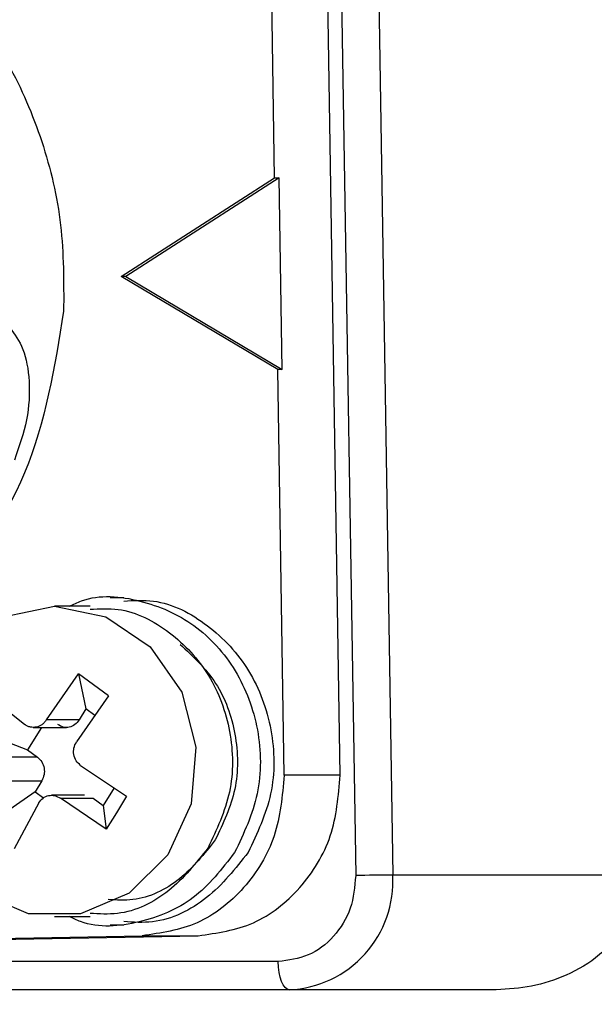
# Model space of a CAD drawing. Header units: millimetres. Extents: x 2719 to 13968, y 3953 to 13921.
# Tile 72 of 160: x 5162 to 5172, y 8603 to 8620. Entities that reach past the tile are written whole.
import ezdxf

# ---------------------------------------------------------------- set-up
doc = ezdxf.new("R2010")
doc.units = ezdxf.units.MM

msp = doc.modelspace()

# ---------------------------------------------------------------- linework, layer by layer
at = {"color": 7, "linetype": 'Continuous', "lineweight": 25}
for p, q in [((5167.417, 8625.936), (5167.753, 8604.939)), ((5168.074, 8625.945), (5168.41, 8604.947)), ((5166.315, 8617.315), (5166.199, 8624.513)), ((5167.48, 8606.718), (5167.195, 8624.513)), ((5163.591, 8615.563), (5166.315, 8617.315)), ((5166.394, 8617.315), (5163.671, 8615.563)), ((5166.315, 8617.315), (5166.394, 8617.315)), ((5166.449, 8613.916), (5166.394, 8617.315)), ((5166.369, 8613.916), (5163.591, 8615.563)), ((5163.671, 8615.563), (5163.591, 8615.563)), ((5163.671, 8615.563), (5166.449, 8613.916)), ((5166.484, 8606.718), (5166.369, 8613.916)), ((5166.449, 8613.916), (5166.369, 8613.916)), ((5163.638, 8609.863), (5163.397, 8609.863)), ((5161.496, 8609.528), (5162.407, 8609.713)), ((5163.041, 8609.713), (5162.407, 8609.713)), ((5162.407, 8609.713), (5163.318, 8609.528)), ((5163.318, 8609.528), (5164.106, 8608.996)), ((5164.106, 8608.996), (5164.665, 8608.189)), ((5162.265, 8607.698), (5162.833, 8608.514)), ((5163.098, 8608.323), (5162.833, 8608.514)), ((5162.833, 8608.514), (5162.966, 8607.892)), ((5163.365, 8608.124), (5163.098, 8608.323)), ((5164.665, 8608.189), (5164.918, 8607.217)), ((5161.199, 8608.165), (5161.883, 8607.617)), ((5163.365, 8608.124), (5162.797, 8607.308)), ((5162.966, 8607.892), (5162.847, 8607.698)), ((5163.124, 8607.777), (5162.966, 8607.892)), ((5162.847, 8607.698), (5162.265, 8607.698)), ((5160.841, 8607.584), (5161.929, 8607.166)), ((5162.175, 8607.566), (5161.929, 8607.166)), ((5162.031, 8607.566), (5162.619, 8607.566)), ((5161.929, 8607.166), (5162.107, 8607.036)), ((5164.918, 8607.217), (5164.833, 8606.211)), ((5162.107, 8607.036), (5161.525, 8607.036)), ((5162.872, 8606.891), (5163.685, 8606.343)), ((5161.599, 8606.619), (5162.181, 8606.619)), ((5162.181, 8606.619), (5162.062, 8606.425)), ((5167.48, 8606.718), (5166.484, 8606.718)), ((5163.466, 8606.491), (5163.274, 8606.18)), ((5162.062, 8606.425), (5161.161, 8605.804)), ((5162.062, 8606.425), (5162.212, 8606.315)), ((5162.943, 8606.362), (5162.355, 8606.362)), ((5163.327, 8605.762), (5162.514, 8606.311)), ((5162.514, 8606.311), (5163.096, 8606.311)), ((5163.096, 8606.311), (5163.274, 8606.18)), ((5163.685, 8606.343), (5163.507, 8606.05)), ((5162.132, 8606.229), (5161.694, 8605.413)), ((5163.274, 8606.18), (5163.327, 8605.762)), ((5164.833, 8606.211), (5164.42, 8605.307)), ((5163.507, 8606.05), (5163.327, 8605.762)), ((5164.42, 8605.307), (5163.735, 8604.626)), ((5172.883, 8604.947), (5168.41, 8604.947)), ((5161.944, 8604.261), (5161.079, 8604.626)), ((5163.735, 8604.626), (5162.87, 8604.261)), ((5162.87, 8604.261), (5161.944, 8604.261)), ((5162.407, 8604.214), (5163.041, 8604.214)), ((5163.397, 8604.064), (5163.638, 8604.064)), ((5147.64, 8603.559), (5163.962, 8603.87)), ((5148.636, 8603.559), (5164.957, 8603.87)), ((5163.962, 8603.87), (5164.957, 8603.87)), ((5166.377, 8603.413), (5146.842, 8603.413)), ((5166.381, 8603.315), (5166.377, 8603.413)), ((5166.393, 8603.221), (5166.381, 8603.315)), ((5166.411, 8603.135), (5166.393, 8603.221)), ((5166.436, 8603.059), (5166.411, 8603.135)), ((5166.466, 8602.997), (5166.436, 8603.059)), ((5166.5, 8602.951), (5166.466, 8602.997)), ((5166.538, 8602.922), (5166.5, 8602.951)), ((5166.577, 8602.913), (5147.041, 8602.913)), ((5166.577, 8602.913), (5166.538, 8602.922)), ((5170.247, 8602.913), (5166.577, 8602.913))]:
    msp.add_line(p, q, dxfattribs=at)
at = {"color": 30, "true_color": 0xf26722}
for radius, start, end in [(2359.686, 330, 180), (823.781, 209.442633, 59.442633)]:
    msp.add_arc((5530.513, 8540.921), radius, start, end, dxfattribs=at)
at = {"color": 7, "linetype": 'Continuous', "lineweight": 25}
for centre, radius, start, end in [((5166.488, 8604.836), 1.926, 272.6347, 3.3066), ((5168.705, 8558.163), 46.785, 90.3605, 91.1659)]:
    msp.add_arc(centre, radius, start, end, dxfattribs=at)
for points, knots in [([(5155.765, 8623.008), (5156.232, 8622.967), (5157.166, 8622.886), (5158.502, 8622.38), (5159.722, 8621.614), (5160.776, 8620.592), (5161.623, 8619.363), (5162.222, 8617.974), (5162.574, 8616.48), (5162.572, 8615.459), (5162.57, 8614.948)], [0, 0, 0, 0, 0.125, 0.250001, 0.375, 0.499999, 0.624998, 0.75, 0.875002, 1, 1, 1, 1]), ([(5162.57, 8614.948), (5162.41, 8613.961), (5162.09, 8611.986), (5160.339, 8609.593), (5158.071, 8608.048), (5156.379, 8607.938), (5155.604, 8607.888)], [0, 0, 0, 0, 0.260013, 0.520027, 0.78004, 1, 1, 1, 1]), ([(5161.619, 8614.649), (5161.702, 8614.537), (5161.869, 8614.311), (5161.981, 8613.722), (5161.945, 8613.028), (5161.78, 8612.548), (5161.697, 8612.308)], [0, 0, 0, 0, 0.250397, 0.502035, 0.751134, 1, 1, 1, 1]), ([(5162.672, 8609.713), (5162.743, 8609.748), (5163.131, 8609.937), (5163.945, 8609.858), (5164.918, 8609.439), (5165.673, 8608.607), (5166.071, 8607.539), (5166.088, 8606.364), (5165.766, 8605.685), (5165.605, 8605.346)], [0, 0, 0, 0, 0.035819, 0.196517, 0.357214, 0.517909, 0.678605, 0.839305, 1, 1, 1, 1]), ([(5163.637, 8609.807), (5163.813, 8609.818), (5164.338, 8609.849), (5165.159, 8609.418), (5165.911, 8608.613), (5166.311, 8607.538), (5166.327, 8606.364), (5166.005, 8605.685), (5165.844, 8605.346)], [0, 0, 0, 0, 0.092099, 0.27368, 0.455259, 0.636838, 0.818422, 1, 1, 1, 1]), ([(5163.039, 8609.66), (5163.207, 8609.67), (5163.704, 8609.699), (5164.483, 8609.291), (5165.196, 8608.527), (5165.575, 8607.508), (5165.59, 8606.395), (5165.285, 8605.751), (5165.132, 8605.43)], [0, 0, 0, 0, 0.0921, 0.273682, 0.455264, 0.636837, 0.81842, 1, 1, 1, 1]), ([(5164.637, 8609.038), (5164.867, 8608.824), (5165.327, 8608.396), (5165.661, 8607.456), (5165.678, 8606.447), (5165.4, 8605.862), (5165.261, 8605.569)], [0, 0, 0, 0, 0.250005, 0.500003, 0.749999, 1, 1, 1, 1]), ([(5162.265, 8607.698), (5162.252, 8607.682), (5162.229, 8607.65), (5162.17, 8607.601), (5162.085, 8607.564), (5161.996, 8607.564), (5161.928, 8607.586), (5161.898, 8607.606), (5161.883, 8607.617)], [0, 0, 0, 0, 0.130441, 0.257398, 0.499833, 0.744836, 0.870295, 1, 1, 1, 1]), ([(5162.847, 8607.698), (5162.823, 8607.668), (5162.776, 8607.608), (5162.672, 8607.564), (5162.561, 8607.562), (5162.497, 8607.598), (5162.465, 8607.617)], [0, 0, 0, 0, 0.250029, 0.500011, 0.750024, 1, 1, 1, 1]), ([(5162.872, 8606.891), (5162.843, 8606.917), (5162.786, 8606.968), (5162.745, 8607.081), (5162.744, 8607.202), (5162.779, 8607.273), (5162.797, 8607.308)], [0, 0, 0, 0, 0.250211, 0.500005, 0.74975, 1, 1, 1, 1]), ([(5162.107, 8607.036), (5162.134, 8607.01), (5162.189, 8606.959), (5162.229, 8606.846), (5162.231, 8606.725), (5162.198, 8606.655), (5162.181, 8606.619)], [0, 0, 0, 0, 0.2500448, 0.4999968, 0.7500218, 1, 1, 1, 1]), ([(5166.484, 8606.718), (5166.451, 8606.35), (5166.386, 8605.615), (5165.807, 8604.679), (5164.969, 8604.015), (5164.297, 8603.918), (5163.962, 8603.87)], [0, 0, 0, 0, 0.249991, 0.499997, 0.75, 1, 1, 1, 1]), ([(5164.957, 8603.87), (5165.293, 8603.918), (5165.965, 8604.015), (5166.803, 8604.679), (5167.382, 8605.615), (5167.447, 8606.35), (5167.48, 8606.718)], [0, 0, 0, 0, 0.25, 0.500004, 0.750009, 1, 1, 1, 1]), ([(5162.132, 8606.229), (5162.154, 8606.259), (5162.199, 8606.319), (5162.302, 8606.363), (5162.414, 8606.365), (5162.481, 8606.329), (5162.514, 8606.311)], [0, 0, 0, 0, 0.250204, 0.499956, 0.74971, 1, 1, 1, 1]), ([(5165.132, 8605.43), (5164.917, 8605.158), (5164.486, 8604.615), (5163.693, 8604.226), (5163.202, 8604.257), (5163.039, 8604.267)], [0, 0, 0, 0, 0.401165, 0.802318, 1, 1, 1, 1]), ([(5165.261, 8605.569), (5165.065, 8605.322), (5164.673, 8604.829), (5163.952, 8604.475), (5163.506, 8604.503), (5163.358, 8604.512)], [0, 0, 0, 0, 0.401163, 0.802314, 1, 1, 1, 1]), ([(5165.605, 8605.346), (5165.377, 8605.053), (5164.921, 8604.468), (5163.926, 8604.069), (5163.119, 8603.991), (5162.735, 8604.181), (5162.668, 8604.214)], [0, 0, 0, 0, 0.311277, 0.622554, 0.933828, 1, 1, 1, 1]), ([(5165.844, 8605.346), (5165.617, 8605.06), (5165.162, 8604.487), (5164.326, 8604.077), (5163.808, 8604.109), (5163.637, 8604.12)], [0, 0, 0, 0, 0.401158, 0.802316, 1, 1, 1, 1]), ([(5167.753, 8604.939), (5167.735, 8604.74), (5167.699, 8604.341), (5167.382, 8603.836), (5166.924, 8603.482), (5166.56, 8603.436), (5166.377, 8603.413)], [0, 0, 0, 0, 0.2499862, 0.4999968, 0.7499975, 1, 1, 1, 1]), ([(5172.599, 8604.159), (5172.439, 8603.935), (5172.141, 8603.517), (5171.509, 8603.159), (5170.884, 8602.95), (5170.458, 8602.925), (5170.247, 8602.913)], [0, 0, 0, 0, 0.289289, 0.539297, 0.772492, 1, 1, 1, 1])]:
    msp.add_open_spline(points, degree=3, knots=knots, dxfattribs=at)

doc.saveas('drawing.dxf')
